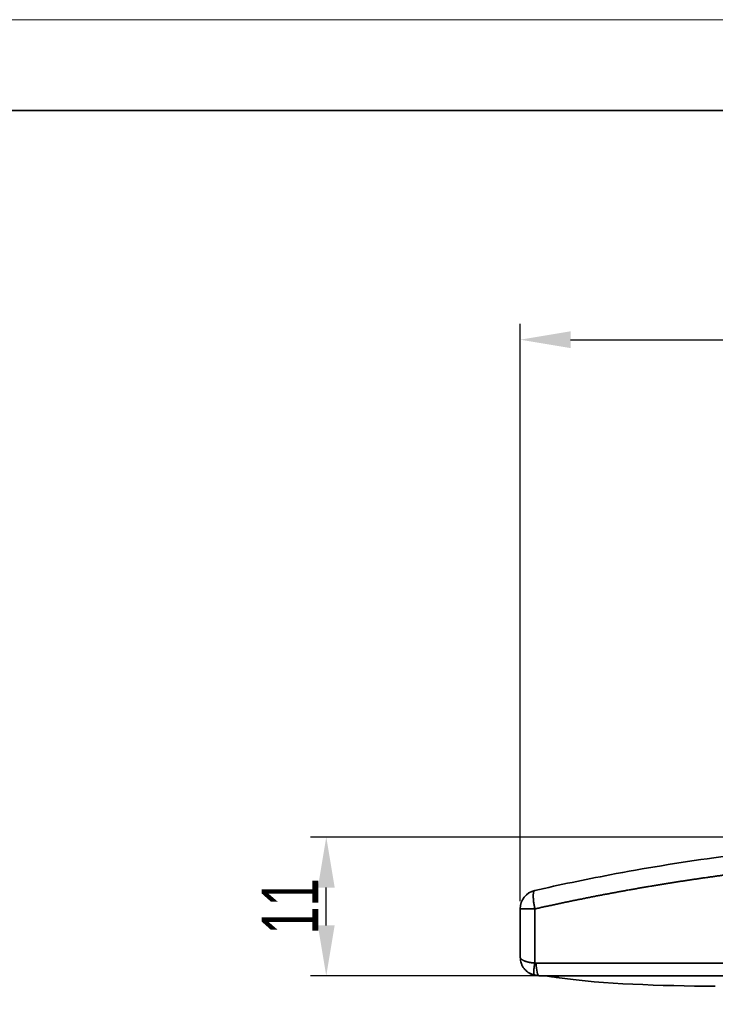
# Model space of a CAD drawing. Header units: millimetres. Extents: x 2770 to 3197, y 1404 to 1706.
# Tile 29 of 34: x 2928 to 2983, y 1628 to 1706. Entities that reach past the tile are written whole.
import ezdxf

# ---------------------------------------------------------------- set-up
doc = ezdxf.new("R2010")
doc.units = ezdxf.units.MM
doc.layers.add('粗实线层', color=7, linetype='Continuous', lineweight=35)
doc.layers.add('细实线层', color=3, linetype='Continuous', lineweight=18)
doc.styles.add('标准', font='txt', dxfattribs={"width": 0.667})
doc.dimstyles.new('对齐', dxfattribs={"dimtxt": 3, "dimasz": 2.5, "dimexe": 1.25, "dimexo": 0.625, "dimtad": 1, "dimdsep": 46, "dimtxsty": '标准', "dimcen": 2.5, "dimclrd": 3, "dimclre": 3, "dimclrt": 3, "dimadec": 0, "dimazin": 0, "dimtfac": 1, "dimtmove": 0, "dimatfit": 3, "dimfxl": 1, "dimarcsym": 0})

# ---------------------------------------------------------------- blocks, each defined once
blk = doc.blocks.new('*D27')
at = {"color": 3, "lineweight": -2, "transparency": 16777216}
for p, q in [((2967.538, 1636.261), (2967.538, 1681.999)), ((3045.538, 1636.261), (3045.538, 1681.999)), ((2971.538, 1680.749), (3041.538, 1680.749))]:
    blk.add_line(p, q, dxfattribs=at)
at = {"color": 3, "transparency": 16777216}
for points in [[(2971.538, 1681.416), (2971.538, 1680.082), (2967.538, 1680.749)], [(3041.538, 1681.416), (3041.538, 1680.082), (3045.538, 1680.749)]]:
    blk.add_solid(points, dxfattribs=at)
at = {"layer": 'Defpoints', "color": 0, "transparency": 16777216}
for p in [(3045.538, 1680.749), (2967.538, 1635.636), (3045.538, 1635.636)]:
    blk.add_point(p, dxfattribs=at)
at = {"color": 3, "lineweight": 18, "transparency": 16777216, "insert": (3006.538, 1683.624), "char_height": 4.5, "attachment_point": 5, "style": '标准'}
blk.add_mtext('78', dxfattribs=at)
blk = doc.blocks.new('*D28')
at = {"color": 3, "lineweight": -2, "transparency": 16777216}
for p, q in [((3005.913, 1641.329), (2950.924, 1641.329)), ((2952.174, 1634.329), (2952.174, 1637.329)), ((3000.225, 1630.329), (2950.924, 1630.329))]:
    blk.add_line(p, q, dxfattribs=at)
at = {"color": 3, "transparency": 16777216}
for points in [[(2951.507, 1637.329), (2952.841, 1637.329), (2952.174, 1641.329)], [(2951.507, 1634.329), (2952.841, 1634.329), (2952.174, 1630.329)]]:
    blk.add_solid(points, dxfattribs=at)
at = {"layer": 'Defpoints', "color": 0, "transparency": 16777216}
for p in [(2952.174, 1641.329), (3006.538, 1641.329), (3000.85, 1630.329)]:
    blk.add_point(p, dxfattribs=at)
at = {"color": 3, "lineweight": 18, "transparency": 16777216, "insert": (2949.299, 1635.829), "char_height": 4.5, "attachment_point": 5, "rotation": 90, "style": '标准'}
blk.add_mtext('11', dxfattribs=at)

msp = doc.modelspace()

# ---------------------------------------------------------------- linework, layer by layer
at = {"layer": '粗实线层', "color": 7}
for p, q in [((2967.538, 1635.636), (2967.538, 1631.829)), ((2968.706, 1635.636), (2967.538, 1635.636)), ((2968.706, 1635.636), (2968.706, 1631.342)), ((3044.258, 1631.329), (2968.817, 1631.329))]:
    msp.add_line(p, q, dxfattribs=at)
at = {"layer": '粗实线层'}
msp.add_lwpolyline([(2795.314, 1698.909), (3190.155, 1698.909), (3190.155, 1409.029), (2795.314, 1409.029)], close=True, dxfattribs=at)
at = {"layer": '粗实线层', "color": 7}
msp.add_arc((2969.038, 1635.636), 1.5, 102.76263, 180.00001, dxfattribs=at)
msp.add_ellipse((2969.038, 1631.329), major_axis=(0, 1), ratio=0.220264, start_param=1.570796, end_param=3.141593, dxfattribs=at)
for points, degree, knots in [([(3044.369, 1637.098), (3042.405, 1637.543), (3037.717, 1638.519), (3029.962, 1639.795), (3020.949, 1640.809), (3011.402, 1641.353), (3001.673, 1641.353), (2992.126, 1640.809), (2983.114, 1639.795), (2975.359, 1638.519), (2970.671, 1637.543), (2968.706, 1637.098)], 3, [0, 0, 0, 0, 0.080449, 0.190538, 0.310402, 0.436146, 0.563854, 0.689599, 0.809462, 0.919551, 1, 1, 1, 1]), ([(3044.369, 1635.636), (3044.311, 1635.648), (3044.196, 1635.674), (3044.022, 1635.713), (3043.849, 1635.751), (3043.675, 1635.79), (3043.502, 1635.828), (3043.328, 1635.866), (3043.155, 1635.904), (3042.981, 1635.941), (3042.808, 1635.979), (3042.634, 1636.016), (3042.46, 1636.053), (3042.287, 1636.09), (3042.113, 1636.126), (3041.939, 1636.163), (3041.765, 1636.199), (3041.591, 1636.235), (3041.418, 1636.271), (3041.244, 1636.307), (3041.07, 1636.342), (3040.896, 1636.378), (3040.722, 1636.413), (3040.548, 1636.448), (3040.374, 1636.483), (3040.2, 1636.518), (3040.026, 1636.552), (3039.852, 1636.586), (3039.678, 1636.621), (3039.504, 1636.654), (3039.329, 1636.688), (3039.155, 1636.722), (3038.981, 1636.755), (3038.807, 1636.788), (3038.633, 1636.822), (3038.458, 1636.854), (3038.284, 1636.887), (3038.11, 1636.92), (3037.935, 1636.952), (3037.761, 1636.984), (3037.587, 1637.016), (3037.412, 1637.048), (3037.238, 1637.079), (3037.063, 1637.111), (3036.889, 1637.142), (3036.714, 1637.173), (3036.54, 1637.204), (3036.365, 1637.235), (3036.191, 1637.265), (3036.016, 1637.296), (3035.841, 1637.326), (3035.667, 1637.356), (3035.492, 1637.385), (3035.317, 1637.415), (3035.143, 1637.444), (3034.968, 1637.474), (3034.793, 1637.503), (3034.619, 1637.532), (3034.444, 1637.56), (3034.269, 1637.589), (3034.094, 1637.617), (3033.919, 1637.645), (3033.744, 1637.673), (3033.57, 1637.701), (3033.395, 1637.729), (3033.22, 1637.756), (3033.045, 1637.784), (3032.87, 1637.811), (3032.695, 1637.838), (3032.52, 1637.864), (3032.345, 1637.891), (3032.17, 1637.917), (3031.995, 1637.943), (3031.82, 1637.969), (3031.645, 1637.995), (3031.47, 1638.021), (3031.295, 1638.046), (3031.119, 1638.071), (3030.944, 1638.097), (3030.769, 1638.121), (3030.594, 1638.146), (3030.419, 1638.171), (3030.244, 1638.195), (3030.068, 1638.219), (3029.893, 1638.243), (3029.718, 1638.267), (3029.543, 1638.291), (3029.367, 1638.314), (3029.192, 1638.338), (3029.017, 1638.361), (3028.841, 1638.384), (3028.666, 1638.406), (3028.491, 1638.429), (3028.315, 1638.451), (3028.14, 1638.473), (3027.965, 1638.495), (3027.789, 1638.517), (3027.614, 1638.539), (3027.439, 1638.56), (3027.263, 1638.582), (3027.088, 1638.603), (3026.912, 1638.624), (3026.737, 1638.644), (3026.561, 1638.665), (3026.386, 1638.685), (3026.21, 1638.706), (3026.035, 1638.726), (3025.859, 1638.746), (3024.472, 1638.901), (3021.868, 1639.162), (3018.04, 1639.46), (3014.208, 1639.673), (3010.373, 1639.801), (3006.218, 1639.847), (3001.742, 1639.785), (2996.949, 1639.585), (2992.16, 1639.252), (2988.871, 1638.932), (2987.068, 1638.729), (2986.744, 1638.692), (2986.42, 1638.654), (2986.097, 1638.616), (2985.773, 1638.577), (2985.449, 1638.538), (2985.126, 1638.497), (2984.802, 1638.457), (2984.479, 1638.415), (2984.155, 1638.373), (2983.832, 1638.331), (2983.508, 1638.288), (2983.185, 1638.244), (2982.862, 1638.199), (2982.539, 1638.154), (2982.216, 1638.109), (2981.892, 1638.062), (2981.569, 1638.016), (2981.246, 1637.968), (2980.924, 1637.92), (2980.601, 1637.871), (2980.278, 1637.822), (2979.955, 1637.772), (2979.632, 1637.721), (2979.31, 1637.67), (2978.987, 1637.618), (2978.665, 1637.566), (2978.342, 1637.513), (2978.02, 1637.459), (2977.698, 1637.405), (2977.375, 1637.35), (2977.053, 1637.295), (2976.731, 1637.238), (2976.409, 1637.182), (2976.087, 1637.124), (2975.765, 1637.066), (2975.444, 1637.008), (2975.122, 1636.949), (2974.8, 1636.889), (2974.479, 1636.828), (2974.157, 1636.767), (2973.836, 1636.706), (2973.515, 1636.643), (2973.193, 1636.581), (2972.872, 1636.517), (2972.551, 1636.453), (2972.23, 1636.388), (2971.909, 1636.323), (2971.589, 1636.257), (2971.268, 1636.19), (2970.947, 1636.123), (2970.627, 1636.055), (2970.307, 1635.987), (2969.986, 1635.918), (2969.666, 1635.848), (2969.346, 1635.778), (2969.026, 1635.707), (2968.813, 1635.659), (2968.706, 1635.636)], 3, [0, 0, 0, 0, 0.002366, 0.004731, 0.007096, 0.00946, 0.011823, 0.014186, 0.016549, 0.01891, 0.021271, 0.023631, 0.025991, 0.02835, 0.030709, 0.033067, 0.035424, 0.037781, 0.040137, 0.042492, 0.044847, 0.047201, 0.049555, 0.051908, 0.054261, 0.056613, 0.058964, 0.061315, 0.063665, 0.066015, 0.068364, 0.070712, 0.07306, 0.075407, 0.077754, 0.0801, 0.082446, 0.084791, 0.087136, 0.08948, 0.091823, 0.094166, 0.096508, 0.09885, 0.101191, 0.103532, 0.105872, 0.108212, 0.110551, 0.112889, 0.115228, 0.117565, 0.119902, 0.122238, 0.124574, 0.12691, 0.129245, 0.131579, 0.133913, 0.136246, 0.138579, 0.140912, 0.143243, 0.145575, 0.147906, 0.150236, 0.152566, 0.154895, 0.157224, 0.159553, 0.161881, 0.164208, 0.166535, 0.168861, 0.171187, 0.173513, 0.175838, 0.178163, 0.180487, 0.18281, 0.185134, 0.187456, 0.189779, 0.1921, 0.194422, 0.196743, 0.199063, 0.201383, 0.203703, 0.206022, 0.208341, 0.210659, 0.212977, 0.215294, 0.217611, 0.219928, 0.222244, 0.22456, 0.226875, 0.22919, 0.231504, 0.233818, 0.236132, 0.238445, 0.240758, 0.243071, 0.245383, 0.247694, 0.250005, 0.300193, 0.350261, 0.400237, 0.450142, 0.500003, 0.562333, 0.624744, 0.687282, 0.749995, 0.754259, 0.758524, 0.762791, 0.767059, 0.771329, 0.7756, 0.779872, 0.784146, 0.788422, 0.792699, 0.796977, 0.801257, 0.805538, 0.809821, 0.814105, 0.818391, 0.822679, 0.826968, 0.831259, 0.835551, 0.839845, 0.844141, 0.848438, 0.852737, 0.857038, 0.86134, 0.865644, 0.86995, 0.874258, 0.878567, 0.882878, 0.887191, 0.891506, 0.895822, 0.900141, 0.904461, 0.908783, 0.913107, 0.917433, 0.92176, 0.92609, 0.930422, 0.934755, 0.93909, 0.943428, 0.947767, 0.952109, 0.956452, 0.960798, 0.965145, 0.969495, 0.973846, 0.9782, 0.982556, 0.986914, 0.991274, 0.995636, 1, 1, 1, 1]), ([(2967.538, 1631.829), (2967.538, 1631.827), (2967.538, 1631.823), (2967.538, 1631.817), (2967.539, 1631.811), (2967.539, 1631.805), (2967.54, 1631.799), (2967.541, 1631.794), (2967.543, 1631.788), (2967.544, 1631.782), (2967.546, 1631.777), (2967.548, 1631.772), (2967.55, 1631.766), (2967.552, 1631.761), (2967.554, 1631.756), (2967.556, 1631.752), (2967.557, 1631.75), (2967.557, 1631.749)], 3, [0, 0, 0, 0, 0.076495, 0.151912, 0.226251, 0.299511, 0.371693, 0.442797, 0.512823, 0.581771, 0.649641, 0.716432, 0.782145, 0.84678, 0.910337, 0.972816, 1, 1, 1, 1]), ([(2967.557, 1631.756), (2967.557, 1631.684), (2967.567, 1631.552), (2967.607, 1631.375), (2967.657, 1631.238), (2967.708, 1631.132), (2967.757, 1631.046), (2967.815, 1630.959), (2967.875, 1630.88), (2967.918, 1630.831), (2967.937, 1630.811)], 3, [0, 0, 0, 0, 0.202581, 0.376556, 0.51497, 0.615156, 0.709472, 0.811014, 0.920573, 1, 1, 1, 1]), ([(2967.557, 1631.749), (2967.558, 1631.748), (2967.559, 1631.745), (2967.561, 1631.741), (2967.564, 1631.737), (2967.567, 1631.732), (2967.569, 1631.727), (2967.572, 1631.723), (2967.575, 1631.719), (2967.578, 1631.714), (2967.581, 1631.71), (2967.584, 1631.706), (2967.587, 1631.702), (2967.59, 1631.698), (2967.594, 1631.694), (2967.597, 1631.691), (2967.6, 1631.687), (2967.603, 1631.683), (2967.606, 1631.68), (2967.609, 1631.677), (2967.613, 1631.673), (2967.616, 1631.67), (2967.632, 1631.654), (2967.666, 1631.626), (2967.723, 1631.587), (2967.786, 1631.553), (2967.841, 1631.528), (2967.883, 1631.51), (2967.91, 1631.5), (2967.938, 1631.489), (2967.967, 1631.479), (2967.996, 1631.47), (2968.026, 1631.46), (2968.057, 1631.451), (2968.088, 1631.443), (2968.119, 1631.434), (2968.151, 1631.426), (2968.184, 1631.419), (2968.217, 1631.411), (2968.251, 1631.404), (2968.284, 1631.397), (2968.318, 1631.391), (2968.353, 1631.385), (2968.387, 1631.379), (2968.422, 1631.374), (2968.457, 1631.369), (2968.493, 1631.364), (2968.528, 1631.359), (2968.564, 1631.355), (2968.599, 1631.351), (2968.635, 1631.348), (2968.67, 1631.345), (2968.694, 1631.343), (2968.706, 1631.342)], 3, [0, 0, 0, 0, 0.004795, 0.013249, 0.021552, 0.029704, 0.037705, 0.045555, 0.053253, 0.060801, 0.068198, 0.075443, 0.082537, 0.089481, 0.096273, 0.102914, 0.109404, 0.115743, 0.121931, 0.127968, 0.133853, 0.139588, 0.145172, 0.222446, 0.295642, 0.364771, 0.429843, 0.453689, 0.477374, 0.500899, 0.524264, 0.547471, 0.570521, 0.593413, 0.616151, 0.638733, 0.661162, 0.683438, 0.705562, 0.727536, 0.74936, 0.771036, 0.792564, 0.813946, 0.835182, 0.856275, 0.877226, 0.898034, 0.918703, 0.939232, 0.959624, 0.979879, 1, 1, 1, 1]), ([(2967.763, 1631.038), (2967.763, 1631.038), (2967.778, 1631.014), (2967.794, 1630.99), (2967.81, 1630.968)], 3, [0, 0, 0, 0, 0.003912, 1, 1, 1, 1]), ([(2968.817, 1631.329), (2968.805, 1631.329), (2968.78, 1631.33), (2968.743, 1631.334), (2968.718, 1631.339), (2968.706, 1631.342)], 3, [0, 0, 0, 0, 0.333373, 0.666723, 1, 1, 1, 1]), ([(2967.937, 1630.811), (2967.941, 1630.807), (2967.963, 1630.781), (2968.015, 1630.731), (2968.088, 1630.667), (2968.181, 1630.598), (2968.285, 1630.535), (2968.405, 1630.477), (2968.535, 1630.427), (2968.633, 1630.399), (2968.686, 1630.387)], 3, [0, 0, 0, 0, 0.020062, 0.112762, 0.235243, 0.366088, 0.534377, 0.669539, 0.82452, 1, 1, 1, 1]), ([(2968.706, 1630.366), (2968.701, 1630.368), (2968.689, 1630.37), (2968.673, 1630.374), (2968.656, 1630.379), (2968.639, 1630.383), (2968.622, 1630.388), (2968.605, 1630.393), (2968.588, 1630.398), (2968.571, 1630.404), (2968.554, 1630.409), (2968.537, 1630.415), (2968.52, 1630.421), (2968.503, 1630.428), (2968.486, 1630.434), (2968.469, 1630.441), (2968.452, 1630.448), (2968.435, 1630.456), (2968.419, 1630.463), (2968.402, 1630.471), (2968.385, 1630.479), (2968.368, 1630.487), (2968.351, 1630.496), (2968.334, 1630.505), (2968.318, 1630.514), (2968.301, 1630.523), (2968.284, 1630.532), (2968.268, 1630.542), (2968.251, 1630.552), (2968.235, 1630.563), (2968.218, 1630.573), (2968.202, 1630.584), (2968.185, 1630.595), (2968.169, 1630.606), (2968.153, 1630.618), (2968.137, 1630.63), (2968.121, 1630.642), (2968.105, 1630.654), (2968.09, 1630.667), (2968.074, 1630.68), (2968.059, 1630.693), (2968.043, 1630.706), (2968.029, 1630.719), (2968.021, 1630.727), (2968.017, 1630.73)], 3, [0, 0, 0, 0, 0.021624, 0.043359, 0.065203, 0.087158, 0.109223, 0.131401, 0.15369, 0.176092, 0.198606, 0.221233, 0.243974, 0.266829, 0.289798, 0.312882, 0.336081, 0.359396, 0.382826, 0.406373, 0.430036, 0.453816, 0.477713, 0.501728, 0.525861, 0.550112, 0.574482, 0.59897, 0.623578, 0.648306, 0.673153, 0.69812, 0.723208, 0.748417, 0.773746, 0.799197, 0.82477, 0.850464, 0.876281, 0.90222, 0.928282, 0.954467, 0.980775, 1, 1, 1, 1]), ([(3004.158, 1630.329), (2995.893, 1630.329), (2987.671, 1630.329), (2978.264, 1630.329), (2969.038, 1630.329)], 2, [0, 0, 0, 0.466444, 0.466444, 1, 1, 1]), ([(2970.651, 1630.169), (2970.479, 1630.194), (2970.239, 1630.23), (2969.999, 1630.269), (2969.932, 1630.28)], 3, [0, 0, 0, 0, 0.71722, 1, 1, 1, 1]), ([(2970.651, 1630.169), (2970.651, 1630.169), (2970.651, 1630.169), (2970.651, 1630.169), (2970.651, 1630.17), (2970.65, 1630.17), (2970.649, 1630.17), (2970.648, 1630.171), (2970.647, 1630.172), (2970.646, 1630.172), (2970.644, 1630.173), (2970.642, 1630.174), (2970.641, 1630.175), (2970.638, 1630.176), (2970.636, 1630.177), (2970.634, 1630.179), (2970.631, 1630.18), (2970.628, 1630.182), (2970.625, 1630.183), (2970.622, 1630.185), (2970.619, 1630.186), (2970.615, 1630.188), (2970.611, 1630.19), (2970.607, 1630.192), (2970.603, 1630.194), (2970.599, 1630.197), (2970.595, 1630.199), (2970.59, 1630.201), (2970.585, 1630.204), (2970.58, 1630.207), (2970.575, 1630.209), (2970.57, 1630.212), (2970.564, 1630.215), (2970.558, 1630.218), (2970.552, 1630.221), (2970.546, 1630.224), (2970.54, 1630.228), (2970.534, 1630.231), (2970.527, 1630.235), (2970.52, 1630.238), (2970.513, 1630.242), (2970.506, 1630.246), (2970.498, 1630.249), (2970.491, 1630.253), (2970.483, 1630.257), (2970.475, 1630.261), (2970.467, 1630.266), (2970.459, 1630.27), (2970.45, 1630.274), (2970.442, 1630.279), (2970.433, 1630.283), (2970.424, 1630.288), (2970.415, 1630.293), (2970.405, 1630.298), (2970.396, 1630.303), (2970.386, 1630.308), (2970.376, 1630.313), (2970.366, 1630.318), (2970.356, 1630.324), (2970.349, 1630.327), (2970.345, 1630.329)], 3, [0, 0, 0, 0, 0.017196, 0.034391, 0.051587, 0.068784, 0.08598, 0.103177, 0.120375, 0.137573, 0.154772, 0.171972, 0.189172, 0.206373, 0.223576, 0.240779, 0.257983, 0.275189, 0.292396, 0.309604, 0.326814, 0.344026, 0.361239, 0.378453, 0.39567, 0.412888, 0.430109, 0.447331, 0.464555, 0.481782, 0.499011, 0.516242, 0.533476, 0.550712, 0.567951, 0.585193, 0.602437, 0.619684, 0.636934, 0.654187, 0.671443, 0.688702, 0.705965, 0.723231, 0.7405, 0.757772, 0.775048, 0.792328, 0.809612, 0.826899, 0.84419, 0.861485, 0.878784, 0.896087, 0.913395, 0.930707, 0.948023, 0.965344, 0.98267, 1, 1, 1, 1])]:
    msp.add_open_spline(points, degree=degree, knots=knots, dxfattribs=at)
for points, weights in [([(2968.706, 1637.098), (2968.529, 1637.058), (2968.528, 1636.464), (2968.706, 1635.636)], [1.17157362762, 0.950629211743, 0.94307613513, 1.14891439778]), ([(2968.706, 1630.366), (2968.588, 1630.393), (2968.588, 1630.792), (2968.706, 1631.342)], [1.15998933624, 0.946671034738, 0.946670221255, 1.15998689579])]:
    msp.add_rational_spline(points, weights, degree=3, dxfattribs=at)
for points, degree in [([(2968.675, 1630.385), (2969, 1630.345)], 1), ([(2969.638, 1630.329), (2969.76, 1630.311), (2969.932, 1630.28)], 2), ([(2983.008, 1629.503), (2978.625, 1629.539), (2974.06, 1629.685), (2970.651, 1630.169)], 3)]:
    msp.add_open_spline(points, degree=degree, dxfattribs=at)
at = {"layer": '细实线层'}
msp.add_lwpolyline([(2769.643, 1706.109), (3197.355, 1706.109), (3197.355, 1403.686), (2769.643, 1403.686)], close=True, dxfattribs=at)

# ---------------------------------------------------------------- dimensions: what is measured, and where the dimension line sits
at = {"color": 3, "lineweight": 18}
dim = msp.add_linear_dim(base=(3045.538, 1680.749), p1=(2967.538, 1635.636), p2=(3045.538, 1635.636), dimstyle='对齐', override={"dimtxt": 4.5, "dimasz": 4}, dxfattribs=at)
dim.commit()
dim.dimension.update_dxf_attribs({"geometry": '*D27', "text_midpoint": (3006.538, 1683.624)})
dim = msp.add_linear_dim(base=(2952.174, 1641.329), p1=(3000.85, 1630.329), p2=(3006.538, 1641.329), angle=90, dimstyle='对齐', override={"dimtxt": 4.5, "dimasz": 4}, dxfattribs=at)
dim.commit()
dim.dimension.update_dxf_attribs({"geometry": '*D28', "text_midpoint": (2949.299, 1635.829)})

doc.saveas('drawing.dxf')
